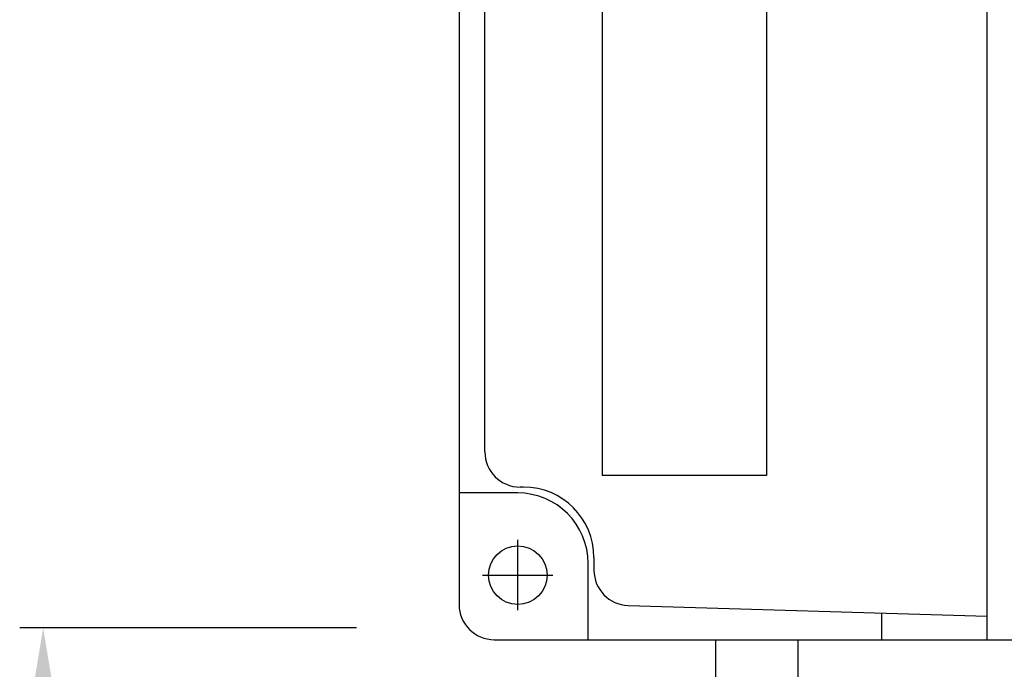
# Model space of a CAD drawing. Extents: x 4 to 2311, y -23 to 1597.
# Tile 7 of 22: x 198 to 240, y 1288 to 1316. Entities that reach past the tile are written whole.
import ezdxf

# ---------------------------------------------------------------- set-up
doc = ezdxf.new("R2010")
doc.units = 0
doc.header["$LTSCALE"] = 7
doc.header["$MEASUREMENT"] = 0
doc.layers.get('0').update_dxf_attribs({"linetype": 'CONTINUOUS'})
doc.layers.add('001', color=7, linetype='CONTINUOUS')
doc.layers.add('002', color=7, linetype='CONTINUOUS')

msp = doc.modelspace()

# ---------------------------------------------------------------- linework, layer by layer
at = {"color": 6}
msp.add_line((212.04142, 1290.11416), (197.69158, 1290.11416), dxfattribs=at)
for p, q in [((227.34956, 1289.61454), (227.34956, 1276.43905)), ((230.84956, 1289.61454), (230.84956, 1275.48471))]:
    msp.add_line(p, q)
msp.add_solid([(197.85825, 1285.11416), (199.52492, 1285.11416), (198.69158, 1290.11416)], dxfattribs=at)
at = {"layer": '001', "color": 2}
for p, q in [((238.91828, 1289.61454), (238.91828, 1369.61454)), ((216.41828, 1368.11454), (216.41828, 1291.11454)), ((222.51828, 1333.11454), (222.51828, 1296.61454)), ((229.51828, 1333.11454), (229.51828, 1296.61454)), ((217.51828, 1297.61454), (217.51828, 1327.61454)), ((229.51828, 1296.61454), (222.51828, 1296.61454)), ((218.91828, 1295.86454), (216.41828, 1295.86454)), ((219.16828, 1296.11454), (219.01828, 1296.11454)), ((222.16828, 1293.11454), (222.16828, 1292.57043)), ((221.91828, 1289.61454), (221.91828, 1292.86454)), ((223.62353, 1291.0711), (238.91828, 1290.61454)), ((234.41828, 1290.74581), (234.41828, 1289.61454)), ((217.91828, 1289.61454), (269.91828, 1289.61454))]:
    msp.add_line(p, q, dxfattribs=at)
msp.add_circle((218.91828, 1292.36454), 1.25, dxfattribs=at)
for centre, radius, start, end in [((219.01828, 1297.61454), 1.5, 180, 270), ((218.91828, 1292.86454), 3, 0, 90), ((219.16828, 1293.11454), 3, 0, 90), ((223.66828, 1292.57043), 1.5, 180, 268.290186), ((217.91828, 1291.11454), 1.5, 180, 270)]:
    msp.add_arc(centre, radius, start, end, dxfattribs=at)
at = {"layer": '002', "color": 3}
for p, q in [((218.91828, 1290.86454), (218.91828, 1293.86454)), ((217.41828, 1292.36454), (220.41828, 1292.36454))]:
    msp.add_line(p, q, dxfattribs=at)

doc.saveas('drawing.dxf')
